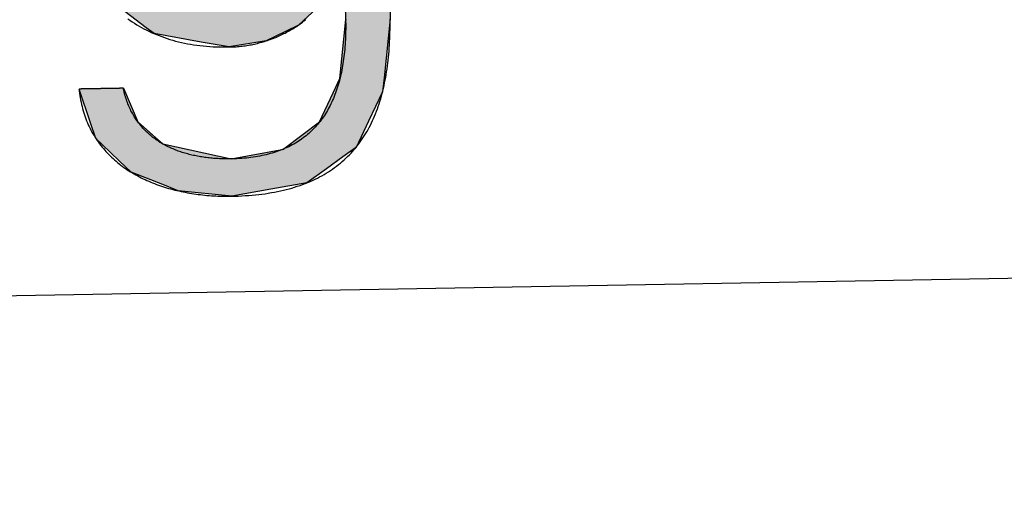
# Model space of a CAD drawing. Extents: x 562 to 7231, y 5917 to 11926.
# Tile 29 of 66: x 3600 to 3742, y 7998 to 8069. Entities that reach past the tile are written whole.
import ezdxf

# ---------------------------------------------------------------- set-up
doc = ezdxf.new("R2010")
doc.units = 0
doc.layers.get('0').update_dxf_attribs({"linetype": 'CONTINUOUS'})
doc.layers.add('LOGO', color=7, linetype='CONTINUOUS')

# ---------------------------------------------------------------- blocks, each defined once
blk = doc.blocks.new('*U49')
at = {"layer": 'LOGO', "color": 30, "linetype": 'CONTINUOUS'}
for p, q in [((70.736, 7.654), (71.316, 7.774)), ((71.316, 7.774), (72.103, 7.654)), ((69.862, 7.472), (70.736, 7.654)), ((72.103, 7.654), (72.485, 7.472)), ((69.672, 7.326), (69.862, 7.472)), ((72.485, 7.472), (72.791, 7.326)), ((73.747, 7.351), (73.747, 7.555)), ((74.669, 7.555), (74.669, 7.351)), ((69.239, 6.993), (69.672, 7.326)), ((72.791, 7.326), (73.169, 6.993)), ((73.747, 7.256), (73.747, 7.351)), ((73.747, 6.903), (73.747, 7.256)), ((74.669, 7.351), (74.669, 7.256)), ((74.669, 7.256), (74.669, 6.903)), ((69.153, 6.928), (69.239, 6.993)), ((73.169, 6.993), (73.244, 6.928)), ((68.806, 6.661), (69.153, 6.928)), ((70.704, 6.928), (70.07, 6.661)), ((72.161, 6.842), (71.772, 6.928)), ((72.187, 6.836), (72.161, 6.842)), ((72.754, 6.486), (72.187, 6.836)), ((73.244, 6.928), (73.342, 6.842)), ((73.342, 6.842), (73.346, 6.836)), ((73.346, 6.836), (73.568, 6.486)), ((73.747, 6.47), (73.747, 6.903)), ((74.669, 6.903), (74.669, 6.47)), ((68.562, 6.23), (68.792, 6.651)), ((68.792, 6.651), (68.806, 6.661)), ((70.058, 6.651), (69.574, 6.23)), ((70.07, 6.661), (70.058, 6.651)), ((72.956, 6.252), (72.754, 6.486)), ((73.568, 6.486), (73.717, 6.252)), ((73.747, 6.455), (73.747, 6.47)), ((73.747, 6.252), (73.747, 6.455)), ((74.669, 6.47), (74.669, 6.455)), ((74.669, 6.455), (74.669, 6.252)), ((68.131, 5.44), (68.562, 6.23)), ((69.574, 6.23), (69.18, 5.44)), ((73.185, 5.986), (72.956, 6.252)), ((74.669, 6.252), (74.669, 5.986)), ((73.672, 4.703), (73.185, 5.986)), ((74.669, 5.986), (74.669, 4.703)), ((68.065, 5.015), (68.131, 5.44)), ((69.18, 5.44), (68.969, 5.015)), ((67.904, 3.968), (68.065, 5.015)), ((68.969, 5.015), (68.872, 3.968)), ((73.687, 4.085), (73.672, 4.703)), ((74.669, 4.703), (74.669, 4.085)), ((67.954, 3.58), (67.904, 3.968)), ((68.872, 3.968), (68.836, 3.58)), ((73.708, 3.295), (73.687, 4.085)), ((74.669, 4.085), (74.669, 3.295)), ((68.098, 2.453), (67.954, 3.58)), ((68.836, 3.58), (69.115, 2.453)), ((73.273, 2.006), (73.708, 3.295)), ((74.669, 3.295), (74.669, 2.006)), ((68.2, 2.246), (68.098, 2.453)), ((69.115, 2.453), (69.167, 2.246)), ((68.688, 1.253), (68.2, 2.246)), ((69.167, 2.246), (69.986, 1.253)), ((72.961, 1.699), (73.273, 2.006)), ((74.669, 2.006), (74.669, 1.699)), ((72.369, 1.116), (72.901, 1.639)), ((72.901, 1.639), (72.961, 1.699)), ((73.717, 1.639), (73.384, 1.116)), ((73.747, 0.913), (73.747, 1.639)), ((74.669, 1.699), (74.669, 1.639)), ((74.669, 1.639), (74.669, 0.913)), ((68.704, 1.22), (68.688, 1.253)), ((69.986, 1.253), (70.054, 1.22)), ((69.029, 0.966), (68.704, 1.22)), ((70.054, 1.22), (70.586, 0.966)), ((72.054, 1.008), (72.369, 1.116)), ((73.384, 1.116), (73.315, 1.008)), ((69.159, 0.865), (69.029, 0.966)), ((69.16, 0.864), (69.159, 0.865)), ((69.602, 0.518), (69.16, 0.864)), ((70.586, 0.966), (71.308, 0.865)), ((71.39, 0.865), (71.744, 0.901)), ((71.744, 0.901), (72.054, 1.008)), ((73.153, 0.864), (72.764, 0.518)), ((73.154, 0.865), (73.153, 0.864)), ((73.195, 0.901), (73.154, 0.865)), ((73.315, 1.008), (73.195, 0.901)), ((73.747, 0.615), (73.747, 0.913)), ((74.669, 0.913), (74.669, 0.615)), ((73.606, -0.61), (73.747, 0.615)), ((74.669, 0.615), (74.522, -0.61)), ((69.764, 0.391), (69.602, 0.518)), ((72.764, 0.518), (72.494, 0.391)), ((70.739, 0.2), (69.764, 0.391)), ((72.494, 0.391), (72.088, 0.2)), ((71.316, 0.087), (70.739, 0.2)), ((72.088, 0.2), (71.316, 0.087)), ((73.462, -0.904), (73.606, -0.61)), ((74.522, -0.61), (74.486, -0.904)), ((68.409, -1.438), (68.183, -0.733)), ((69.105, -0.733), (69.393, -1.438)), ((73.168, -1.505), (73.462, -0.904)), ((74.486, -0.904), (74.186, -1.505)), ((68.516, -1.769), (68.409, -1.438)), ((69.393, -1.438), (69.755, -1.769)), ((72.422, -2.047), (73.168, -1.505)), ((74.186, -1.505), (73.915, -2.047)), ((68.652, -1.904), (68.516, -1.769)), ((69.755, -1.769), (69.903, -1.904)), ((68.992, -2.24), (68.652, -1.904)), ((69.903, -1.904), (71.316, -2.24)), ((69.233, -2.479), (68.992, -2.24)), ((71.316, -2.24), (72.412, -2.054)), ((72.412, -2.054), (72.422, -2.047)), ((73.636, -2.24), (73.295, -2.479)), ((73.904, -2.054), (73.636, -2.24)), ((73.915, -2.047), (73.904, -2.054)), ((69.922, -2.766), (69.233, -2.479)), ((73.295, -2.479), (72.881, -2.766)), ((70.208, -2.886), (69.922, -2.766)), ((72.881, -2.766), (72.131, -2.886)), ((71.316, -3.017), (70.208, -2.886)), ((72.131, -2.886), (71.316, -3.017))]:
    blk.add_line(p, q, dxfattribs=at)
at = {"layer": 'LOGO', "color": 30, "linetype": 'CONTINUOUS', "extrusion": (0, 0, -1)}
for points in [[(-71.316, 7.774), (-72.103, 7.654), (-70.736, 7.654)], [(-70.736, 7.654), (-72.485, 7.472), (-69.862, 7.472)], [(-70.736, 7.654), (-72.103, 7.654), (-72.485, 7.472)], [(-69.862, 7.472), (-72.791, 7.326), (-69.672, 7.326)], [(-69.862, 7.472), (-72.485, 7.472), (-72.791, 7.326)], [(-73.747, 7.555), (-74.669, 7.351), (-73.747, 7.351)], [(-73.747, 7.555), (-74.669, 7.555), (-74.669, 7.351)], [(-69.672, 7.326), (-73.169, 6.993), (-69.239, 6.993)], [(-69.672, 7.326), (-72.791, 7.326), (-73.169, 6.993)], [(-73.747, 7.351), (-74.669, 7.256), (-73.747, 7.256)], [(-73.747, 7.351), (-74.669, 7.351), (-74.669, 7.256)], [(-73.747, 7.256), (-74.669, 6.903), (-73.747, 6.903)], [(-73.747, 7.256), (-74.669, 7.256), (-74.669, 6.903)], [(-69.239, 6.993), (-70.704, 6.928), (-69.153, 6.928)], [(-69.239, 6.993), (-71.476, 6.993), (-70.704, 6.928)], [(-71.476, 6.993), (-73.244, 6.928), (-71.772, 6.928)], [(-71.476, 6.993), (-73.169, 6.993), (-73.244, 6.928)], [(-69.153, 6.928), (-70.07, 6.661), (-68.806, 6.661)], [(-69.153, 6.928), (-70.704, 6.928), (-70.07, 6.661)], [(-71.772, 6.928), (-73.342, 6.842), (-72.161, 6.842)], [(-71.772, 6.928), (-73.244, 6.928), (-73.342, 6.842)], [(-72.161, 6.842), (-73.346, 6.836), (-72.187, 6.836)], [(-72.161, 6.842), (-73.342, 6.842), (-73.346, 6.836)], [(-72.187, 6.836), (-73.568, 6.486), (-72.754, 6.486)], [(-72.187, 6.836), (-73.346, 6.836), (-73.568, 6.486)], [(-73.747, 6.903), (-74.669, 6.47), (-73.747, 6.47)], [(-73.747, 6.903), (-74.669, 6.903), (-74.669, 6.47)], [(-68.792, 6.651), (-69.574, 6.23), (-68.562, 6.23)], [(-68.806, 6.661), (-70.058, 6.651), (-68.792, 6.651)], [(-68.792, 6.651), (-70.058, 6.651), (-69.574, 6.23)], [(-68.806, 6.661), (-70.07, 6.661), (-70.058, 6.651)], [(-72.754, 6.486), (-73.717, 6.252), (-72.956, 6.252)], [(-72.754, 6.486), (-73.568, 6.486), (-73.717, 6.252)], [(-73.747, 6.47), (-74.669, 6.455), (-73.747, 6.455)], [(-73.747, 6.47), (-74.669, 6.47), (-74.669, 6.455)], [(-73.747, 6.455), (-74.669, 6.252), (-73.747, 6.252)], [(-73.747, 6.455), (-74.669, 6.455), (-74.669, 6.252)], [(-68.562, 6.23), (-69.18, 5.44), (-68.131, 5.44)], [(-68.562, 6.23), (-69.574, 6.23), (-69.18, 5.44)], [(-72.956, 6.252), (-74.669, 5.986), (-73.185, 5.986)], [(-72.956, 6.252), (-74.669, 6.252), (-74.669, 5.986)], [(-73.185, 5.986), (-74.669, 4.703), (-73.672, 4.703)], [(-73.185, 5.986), (-74.669, 5.986), (-74.669, 4.703)], [(-68.131, 5.44), (-68.969, 5.015), (-68.065, 5.015)], [(-68.131, 5.44), (-69.18, 5.44), (-68.969, 5.015)], [(-68.065, 5.015), (-68.872, 3.968), (-67.904, 3.968)], [(-68.065, 5.015), (-68.969, 5.015), (-68.872, 3.968)], [(-73.672, 4.703), (-74.669, 4.085), (-73.687, 4.085)], [(-73.672, 4.703), (-74.669, 4.703), (-74.669, 4.085)], [(-67.904, 3.968), (-68.836, 3.58), (-67.954, 3.58)], [(-67.904, 3.968), (-68.872, 3.968), (-68.836, 3.58)], [(-73.687, 4.085), (-74.669, 3.295), (-73.708, 3.295)], [(-73.687, 4.085), (-74.669, 4.085), (-74.669, 3.295)], [(-67.954, 3.58), (-69.115, 2.453), (-68.098, 2.453)], [(-67.954, 3.58), (-68.836, 3.58), (-69.115, 2.453)], [(-73.708, 3.295), (-74.669, 2.006), (-73.273, 2.006)], [(-73.708, 3.295), (-74.669, 3.295), (-74.669, 2.006)], [(-68.098, 2.453), (-69.167, 2.246), (-68.2, 2.246)], [(-68.098, 2.453), (-69.115, 2.453), (-69.167, 2.246)], [(-68.2, 2.246), (-69.986, 1.253), (-68.688, 1.253)], [(-68.2, 2.246), (-69.167, 2.246), (-69.986, 1.253)], [(-73.273, 2.006), (-74.669, 1.699), (-72.961, 1.699)], [(-73.273, 2.006), (-74.669, 2.006), (-74.669, 1.699)], [(-72.901, 1.639), (-73.384, 1.116), (-72.369, 1.116)], [(-72.961, 1.699), (-74.669, 1.639), (-72.901, 1.639)], [(-72.901, 1.639), (-73.717, 1.639), (-73.384, 1.116)], [(-72.961, 1.699), (-74.669, 1.699), (-74.669, 1.639)], [(-73.747, 1.639), (-74.669, 0.913), (-73.747, 0.913)], [(-73.747, 1.639), (-74.669, 1.639), (-74.669, 0.913)], [(-68.688, 1.253), (-70.054, 1.22), (-68.704, 1.22)], [(-68.688, 1.253), (-69.986, 1.253), (-70.054, 1.22)], [(-68.704, 1.22), (-70.586, 0.966), (-69.029, 0.966)], [(-68.704, 1.22), (-70.054, 1.22), (-70.586, 0.966)], [(-72.369, 1.116), (-73.315, 1.008), (-72.054, 1.008)], [(-72.369, 1.116), (-73.384, 1.116), (-73.315, 1.008)], [(-69.029, 0.966), (-71.308, 0.865), (-69.159, 0.865)], [(-69.029, 0.966), (-70.586, 0.966), (-71.308, 0.865)], [(-69.159, 0.865), (-71.316, 0.864), (-69.16, 0.864)], [(-69.159, 0.865), (-71.308, 0.865), (-71.316, 0.864)], [(-69.16, 0.864), (-72.764, 0.518), (-69.602, 0.518)], [(-69.16, 0.864), (-73.153, 0.864), (-72.764, 0.518)], [(-71.39, 0.865), (-73.153, 0.864), (-71.316, 0.864)], [(-71.744, 0.901), (-73.154, 0.865), (-71.39, 0.865)], [(-71.39, 0.865), (-73.154, 0.865), (-73.153, 0.864)], [(-72.054, 1.008), (-73.195, 0.901), (-71.744, 0.901)], [(-71.744, 0.901), (-73.195, 0.901), (-73.154, 0.865)], [(-72.054, 1.008), (-73.315, 1.008), (-73.195, 0.901)], [(-73.747, 0.913), (-74.669, 0.615), (-73.747, 0.615)], [(-73.747, 0.913), (-74.669, 0.913), (-74.669, 0.615)], [(-73.747, 0.615), (-74.522, -0.61), (-73.606, -0.61)], [(-73.747, 0.615), (-74.669, 0.615), (-74.522, -0.61)], [(-69.602, 0.518), (-72.494, 0.391), (-69.764, 0.391)], [(-69.602, 0.518), (-72.764, 0.518), (-72.494, 0.391)], [(-69.764, 0.391), (-72.088, 0.2), (-70.739, 0.2)], [(-69.764, 0.391), (-72.494, 0.391), (-72.088, 0.2)], [(-70.739, 0.2), (-72.088, 0.2), (-71.316, 0.087)], [(-73.606, -0.61), (-74.486, -0.904), (-73.462, -0.904)], [(-73.606, -0.61), (-74.522, -0.61), (-74.486, -0.904)], [(-68.183, -0.733), (-69.393, -1.438), (-68.409, -1.438)], [(-68.183, -0.733), (-69.105, -0.733), (-69.393, -1.438)], [(-73.462, -0.904), (-74.186, -1.505), (-73.168, -1.505)], [(-73.462, -0.904), (-74.486, -0.904), (-74.186, -1.505)], [(-68.409, -1.438), (-69.755, -1.769), (-68.516, -1.769)], [(-68.409, -1.438), (-69.393, -1.438), (-69.755, -1.769)], [(-73.168, -1.505), (-73.915, -2.047), (-72.422, -2.047)], [(-73.168, -1.505), (-74.186, -1.505), (-73.915, -2.047)], [(-68.516, -1.769), (-69.903, -1.904), (-68.652, -1.904)], [(-68.516, -1.769), (-69.755, -1.769), (-69.903, -1.904)], [(-68.652, -1.904), (-71.316, -2.24), (-68.992, -2.24)], [(-68.652, -1.904), (-69.903, -1.904), (-71.316, -2.24)], [(-68.992, -2.24), (-73.295, -2.479), (-69.233, -2.479)], [(-68.992, -2.24), (-73.636, -2.24), (-73.295, -2.479)], [(-72.412, -2.054), (-73.636, -2.24), (-71.316, -2.24)], [(-72.422, -2.047), (-73.904, -2.054), (-72.412, -2.054)], [(-72.412, -2.054), (-73.904, -2.054), (-73.636, -2.24)], [(-72.422, -2.047), (-73.915, -2.047), (-73.904, -2.054)], [(-69.233, -2.479), (-72.881, -2.766), (-69.922, -2.766)], [(-69.233, -2.479), (-73.295, -2.479), (-72.881, -2.766)], [(-69.922, -2.766), (-72.131, -2.886), (-70.208, -2.886)], [(-69.922, -2.766), (-72.881, -2.766), (-72.131, -2.886)], [(-70.208, -2.886), (-72.131, -2.886), (-71.316, -3.017)]]:
    blk.add_solid(points, dxfattribs=at)
blk = doc.blocks.new('KLAUS')
at = {"layer": 'LOGO'}
for points in [[(69.223, 0.711, 0), (69.267, 0.678, 0), (69.313, 0.646, 0), (69.359, 0.614, 0), (69.406, 0.584, 0), (69.453, 0.554, 0), (69.502, 0.526, 0), (69.551, 0.498, 0), (69.601, 0.471, 0), (69.652, 0.444, 0), (69.704, 0.419, 0), (69.756, 0.394, 0), (69.809, 0.371, 0), (69.864, 0.348, 0), (69.919, 0.326, 0), (69.975, 0.305, 0), (70.031, 0.285, 0), (70.089, 0.266, 0), (70.147, 0.248, 0), (70.206, 0.23, 0), (70.266, 0.214, 0), (70.327, 0.199, 0), (70.389, 0.184, 0), (70.451, 0.171, 0), (70.515, 0.158, 0), (70.579, 0.147, 0), (70.644, 0.136, 0), (70.71, 0.127, 0), (70.777, 0.118, 0), (70.845, 0.111, 0), (70.913, 0.104, 0), (70.983, 0.099, 0), (71.053, 0.094, 0), (71.124, 0.091, 0), (71.197, 0.089, 0), (71.27, 0.088, 0), (71.328, 0.087, 0), (71.361, 0.088, 0), (71.394, 0.089, 0), (71.427, 0.09, 0), (71.46, 0.091, 0), (71.492, 0.093, 0), (71.525, 0.095, 0), (71.557, 0.098, 0), (71.589, 0.101, 0), (71.621, 0.104, 0), (71.653, 0.108, 0), (71.685, 0.112, 0), (71.717, 0.117, 0), (71.748, 0.122, 0), (71.78, 0.127, 0), (71.811, 0.133, 0), (71.842, 0.139, 0), (71.873, 0.145, 0), (71.904, 0.152, 0), (71.934, 0.159, 0), (71.965, 0.166, 0), (71.995, 0.174, 0), (72.025, 0.182, 0), (72.055, 0.19, 0), (72.085, 0.199, 0), (72.115, 0.208, 0), (72.144, 0.218, 0), (72.174, 0.228, 0), (72.203, 0.238, 0), (72.232, 0.248, 0), (72.261, 0.259, 0), (72.29, 0.27, 0), (72.318, 0.282, 0), (72.346, 0.293, 0), (72.374, 0.306, 0), (72.402, 0.318, 0), (72.43, 0.331, 0), (72.458, 0.344, 0), (72.485, 0.357, 0), (72.512, 0.371, 0), (72.539, 0.385, 0), (72.566, 0.399, 0), (72.593, 0.414, 0), (72.619, 0.429, 0), (72.646, 0.444, 0), (72.672, 0.459, 0), (72.698, 0.475, 0), (72.723, 0.491, 0), (72.749, 0.508, 0), (72.774, 0.524, 0), (72.799, 0.541, 0), (72.824, 0.559, 0), (72.848, 0.576, 0), (72.873, 0.594, 0), (72.897, 0.612, 0), (72.921, 0.63, 0)], [(73.747, 0.615, 0), (73.746, 0.583, 0), (73.746, 0.527, 0), (73.745, 0.471, 0), (73.744, 0.417, 0), (73.742, 0.362, 0), (73.74, 0.308, 0), (73.737, 0.255, 0), (73.733, 0.202, 0), (73.73, 0.15, 0), (73.725, 0.098, 0), (73.721, 0.047, 0), (73.716, -0.004, 0), (73.71, -0.054, 0), (73.704, -0.103, 0), (73.697, -0.152, 0), (73.69, -0.201, 0), (73.683, -0.249, 0), (73.675, -0.296, 0), (73.666, -0.343, 0), (73.657, -0.39, 0), (73.648, -0.435, 0), (73.638, -0.481, 0), (73.627, -0.525, 0), (73.616, -0.57, 0), (73.605, -0.613, 0), (73.593, -0.656, 0), (73.58, -0.699, 0), (73.567, -0.741, 0), (73.554, -0.782, 0), (73.54, -0.823, 0), (73.525, -0.863, 0), (73.511, -0.903, 0), (73.495, -0.942, 0), (73.479, -0.981, 0), (73.463, -1.019, 0), (73.446, -1.057, 0), (73.428, -1.094, 0), (73.41, -1.13, 0), (73.392, -1.166, 0), (73.373, -1.201, 0), (73.353, -1.236, 0), (73.333, -1.27, 0), (73.312, -1.303, 0), (73.291, -1.336, 0), (73.27, -1.369, 0), (73.248, -1.401, 0), (73.225, -1.432, 0), (73.202, -1.463, 0), (73.178, -1.493, 0), (73.154, -1.522, 0), (73.129, -1.551, 0), (73.103, -1.58, 0), (73.078, -1.607, 0), (73.051, -1.635, 0), (73.024, -1.661, 0), (72.997, -1.687, 0), (72.969, -1.713, 0), (72.94, -1.738, 0), (72.911, -1.762, 0), (72.881, -1.786, 0), (72.851, -1.809, 0), (72.82, -1.831, 0), (72.789, -1.853, 0), (72.757, -1.875, 0), (72.725, -1.895, 0), (72.692, -1.916, 0), (72.658, -1.935, 0), (72.624, -1.954, 0), (72.59, -1.973, 0), (72.554, -1.99, 0), (72.519, -2.008, 0), (72.482, -2.024, 0), (72.445, -2.04, 0), (72.408, -2.055, 0), (72.37, -2.07, 0), (72.331, -2.084, 0), (72.292, -2.098, 0), (72.252, -2.111, 0), (72.212, -2.123, 0), (72.171, -2.135, 0), (72.13, -2.146, 0), (72.088, -2.157, 0), (72.045, -2.166, 0), (72.002, -2.176, 0), (71.958, -2.184, 0), (71.914, -2.192, 0), (71.869, -2.2, 0), (71.823, -2.207, 0), (71.777, -2.213, 0), (71.73, -2.218, 0), (71.683, -2.223, 0), (71.635, -2.228, 0), (71.587, -2.231, 0), (71.538, -2.234, 0), (71.488, -2.237, 0), (71.438, -2.239, 0), (71.387, -2.24, 0), (71.335, -2.24, 0), (71.296, -2.24, 0), (71.265, -2.24, 0), (71.234, -2.24, 0), (71.202, -2.239, 0), (71.171, -2.238, 0), (71.14, -2.236, 0), (71.109, -2.235, 0), (71.078, -2.233, 0), (71.047, -2.231, 0), (71.016, -2.229, 0), (70.985, -2.226, 0), (70.954, -2.223, 0), (70.923, -2.22, 0), (70.893, -2.217, 0), (70.862, -2.213, 0), (70.832, -2.209, 0), (70.801, -2.205, 0), (70.771, -2.2, 0), (70.741, -2.195, 0), (70.711, -2.19, 0), (70.681, -2.185, 0), (70.651, -2.179, 0), (70.622, -2.173, 0), (70.592, -2.167, 0), (70.563, -2.16, 0), (70.534, -2.154, 0), (70.504, -2.146, 0), (70.475, -2.139, 0), (70.447, -2.131, 0), (70.418, -2.123, 0), (70.39, -2.115, 0), (70.361, -2.106, 0), (70.333, -2.097, 0), (70.305, -2.088, 0), (70.278, -2.078, 0), (70.25, -2.068, 0), (70.223, -2.058, 0), (70.196, -2.047, 0), (70.169, -2.036, 0), (70.142, -2.025, 0), (70.115, -2.013, 0), (70.089, -2.002, 0), (70.063, -1.989, 0), (70.037, -1.977, 0), (70.011, -1.964, 0), (69.986, -1.951, 0), (69.961, -1.937, 0), (69.936, -1.923, 0), (69.911, -1.909, 0), (69.887, -1.894, 0), (69.863, -1.879, 0), (69.839, -1.864, 0), (69.815, -1.848, 0), (69.792, -1.832, 0), (69.769, -1.816, 0), (69.746, -1.799, 0), (69.724, -1.782, 0), (69.701, -1.764, 0), (69.68, -1.746, 0), (69.658, -1.728, 0), (69.637, -1.71, 0), (69.616, -1.691, 0), (69.595, -1.671, 0), (69.575, -1.652, 0), (69.555, -1.632, 0), (69.535, -1.611, 0), (69.516, -1.59, 0), (69.497, -1.569, 0), (69.478, -1.547, 0), (69.46, -1.525, 0), (69.442, -1.503, 0), (69.424, -1.48, 0), (69.407, -1.457, 0), (69.39, -1.433, 0), (69.373, -1.41, 0), (69.357, -1.385, 0), (69.341, -1.36, 0), (69.326, -1.335, 0), (69.311, -1.31, 0), (69.296, -1.284, 0), (69.282, -1.257, 0), (69.269, -1.23, 0), (69.255, -1.203, 0), (69.242, -1.175, 0), (69.23, -1.147, 0), (69.217, -1.119, 0), (69.206, -1.09, 0), (69.195, -1.061, 0), (69.184, -1.031, 0), (69.173, -1.001, 0), (69.163, -0.97, 0), (69.154, -0.939, 0), (69.145, -0.907, 0), (69.136, -0.875, 0), (69.128, -0.843, 0), (69.121, -0.81, 0), (69.113, -0.777, 0), (69.107, -0.743, 0), (69.105, -0.733, 0), (69.104, -0.733, 0), (69.103, -0.733, 0), (69.101, -0.733, 0), (69.099, -0.733, 0), (69.096, -0.733, 0), (69.092, -0.733, 0), (69.088, -0.733, 0), (69.084, -0.733, 0), (69.079, -0.733, 0), (69.074, -0.733, 0), (69.068, -0.733, 0), (69.062, -0.733, 0), (69.056, -0.733, 0), (69.049, -0.733, 0), (69.041, -0.733, 0), (69.034, -0.733, 0), (69.025, -0.733, 0), (69.017, -0.733, 0), (69.008, -0.733, 0), (68.999, -0.733, 0), (68.989, -0.733, 0), (68.979, -0.733, 0), (68.969, -0.733, 0), (68.959, -0.733, 0), (68.948, -0.733, 0), (68.937, -0.733, 0), (68.925, -0.733, 0), (68.914, -0.733, 0), (68.902, -0.733, 0), (68.89, -0.733, 0), (68.878, -0.733, 0), (68.865, -0.733, 0), (68.853, -0.733, 0), (68.84, -0.733, 0), (68.827, -0.733, 0), (68.814, -0.733, 0), (68.8, -0.733, 0), (68.787, -0.733, 0), (68.773, -0.733, 0), (68.76, -0.733, 0), (68.746, -0.733, 0), (68.732, -0.733, 0), (68.718, -0.733, 0), (68.704, -0.733, 0), (68.69, -0.733, 0), (68.676, -0.733, 0), (68.662, -0.733, 0), (68.648, -0.733, 0), (68.634, -0.733, 0), (68.62, -0.733, 0), (68.605, -0.733, 0), (68.591, -0.733, 0), (68.577, -0.733, 0), (68.563, -0.733, 0), (68.549, -0.733, 0), (68.536, -0.733, 0), (68.522, -0.733, 0), (68.508, -0.733, 0), (68.495, -0.733, 0), (68.481, -0.733, 0), (68.468, -0.733, 0), (68.455, -0.733, 0), (68.442, -0.733, 0), (68.429, -0.733, 0), (68.417, -0.733, 0), (68.404, -0.733, 0), (68.392, -0.733, 0), (68.38, -0.733, 0), (68.369, -0.733, 0), (68.357, -0.733, 0), (68.346, -0.733, 0), (68.335, -0.733, 0), (68.324, -0.733, 0), (68.314, -0.733, 0), (68.304, -0.733, 0), (68.294, -0.733, 0), (68.285, -0.733, 0), (68.276, -0.733, 0), (68.267, -0.733, 0), (68.258, -0.733, 0), (68.251, -0.733, 0), (68.243, -0.733, 0), (68.236, -0.733, 0), (68.229, -0.733, 0), (68.222, -0.733, 0), (68.216, -0.733, 0), (68.211, -0.733, 0), (68.206, -0.733, 0), (68.201, -0.733, 0), (68.197, -0.733, 0), (68.194, -0.733, 0), (68.19, -0.733, 0), (68.188, -0.733, 0), (68.186, -0.733, 0), (68.184, -0.733, 0), (68.183, -0.733, 0), (68.183, -0.733, 0), (68.186, -0.769, 0), (68.191, -0.818, 0), (68.197, -0.866, 0), (68.204, -0.913, 0), (68.211, -0.96, 0), (68.22, -1.007, 0), (68.229, -1.052, 0), (68.239, -1.097, 0), (68.25, -1.142, 0), (68.261, -1.186, 0), (68.273, -1.229, 0), (68.287, -1.272, 0), (68.3, -1.314, 0), (68.315, -1.356, 0), (68.33, -1.397, 0), (68.346, -1.438, 0), (68.363, -1.478, 0), (68.38, -1.517, 0), (68.399, -1.556, 0), (68.417, -1.595, 0), (68.437, -1.633, 0), (68.457, -1.67, 0), (68.478, -1.706, 0), (68.499, -1.743, 0), (68.522, -1.778, 0), (68.544, -1.813, 0), (68.568, -1.848, 0), (68.592, -1.882, 0), (68.617, -1.915, 0), (68.642, -1.948, 0), (68.668, -1.981, 0), (68.694, -2.012, 0), (68.721, -2.044, 0), (68.749, -2.075, 0), (68.777, -2.105, 0), (68.806, -2.134, 0), (68.835, -2.164, 0), (68.865, -2.192, 0), (68.895, -2.22, 0), (68.926, -2.248, 0), (68.957, -2.275, 0), (68.989, -2.302, 0), (69.021, -2.328, 0), (69.054, -2.353, 0), (69.088, -2.378, 0), (69.121, -2.403, 0), (69.156, -2.427, 0), (69.19, -2.451, 0), (69.225, -2.474, 0), (69.261, -2.496, 0), (69.297, -2.518, 0), (69.333, -2.54, 0), (69.37, -2.561, 0), (69.407, -2.581, 0), (69.445, -2.601, 0), (69.483, -2.621, 0), (69.521, -2.64, 0), (69.56, -2.658, 0), (69.599, -2.676, 0), (69.638, -2.694, 0), (69.678, -2.711, 0), (69.718, -2.727, 0), (69.758, -2.744, 0), (69.799, -2.759, 0), (69.84, -2.774, 0), (69.881, -2.789, 0), (69.923, -2.803, 0), (69.965, -2.817, 0), (70.007, -2.83, 0), (70.049, -2.843, 0), (70.092, -2.855, 0), (70.135, -2.867, 0), (70.178, -2.878, 0), (70.221, -2.889, 0), (70.265, -2.9, 0), (70.309, -2.91, 0), (70.353, -2.919, 0), (70.397, -2.928, 0), (70.441, -2.937, 0), (70.486, -2.945, 0), (70.53, -2.953, 0), (70.575, -2.96, 0), (70.62, -2.967, 0), (70.665, -2.973, 0), (70.711, -2.979, 0), (70.756, -2.985, 0), (70.802, -2.99, 0), (70.847, -2.994, 0), (70.893, -2.999, 0), (70.939, -3.002, 0), (70.984, -3.006, 0), (71.03, -3.008, 0), (71.076, -3.011, 0), (71.123, -3.013, 0), (71.169, -3.014, 0), (71.215, -3.016, 0), (71.261, -3.016, 0), (71.307, -3.017, 0), (71.377, -3.016, 0), (71.451, -3.015, 0), (71.525, -3.013, 0), (71.597, -3.01, 0), (71.669, -3.007, 0), (71.739, -3.002, 0), (71.809, -2.997, 0), (71.877, -2.991, 0), (71.945, -2.984, 0), (72.012, -2.976, 0), (72.077, -2.967, 0), (72.142, -2.957, 0), (72.206, -2.947, 0), (72.269, -2.936, 0), (72.331, -2.924, 0), (72.391, -2.911, 0), (72.451, -2.897, 0), (72.51, -2.883, 0), (72.569, -2.868, 0), (72.626, -2.852, 0), (72.682, -2.835, 0), (72.738, -2.817, 0), (72.792, -2.799, 0), (72.846, -2.78, 0), (72.899, -2.76, 0), (72.951, -2.739, 0), (73.001, -2.717, 0), (73.052, -2.695, 0), (73.101, -2.672, 0), (73.149, -2.648, 0), (73.197, -2.623, 0), (73.243, -2.598, 0), (73.289, -2.572, 0), (73.334, -2.545, 0), (73.378, -2.517, 0), (73.421, -2.489, 0), (73.464, -2.46, 0), (73.505, -2.43, 0), (73.546, -2.399, 0), (73.586, -2.368, 0), (73.625, -2.336, 0), (73.663, -2.303, 0), (73.701, -2.269, 0), (73.738, -2.235, 0), (73.774, -2.2, 0), (73.809, -2.164, 0), (73.843, -2.128, 0), (73.877, -2.09, 0), (73.909, -2.053, 0), (73.942, -2.014, 0), (73.973, -1.975, 0), (74.003, -1.935, 0), (74.033, -1.894, 0), (74.062, -1.853, 0), (74.09, -1.811, 0), (74.118, -1.768, 0), (74.145, -1.724, 0), (74.171, -1.68, 0), (74.196, -1.635, 0), (74.221, -1.59, 0), (74.244, -1.544, 0), (74.268, -1.497, 0), (74.29, -1.45, 0), (74.312, -1.401, 0), (74.333, -1.353, 0), (74.353, -1.303, 0), (74.373, -1.253, 0), (74.392, -1.202, 0), (74.41, -1.151, 0), (74.428, -1.099, 0), (74.445, -1.046, 0), (74.461, -0.993, 0), (74.477, -0.939, 0), (74.492, -0.884, 0), (74.506, -0.829, 0), (74.52, -0.773, 0), (74.533, -0.717, 0), (74.545, -0.66, 0), (74.557, -0.602, 0), (74.568, -0.544, 0), (74.579, -0.485, 0), (74.589, -0.426, 0), (74.598, -0.365, 0), (74.607, -0.305, 0), (74.615, -0.243, 0), (74.623, -0.182, 0), (74.63, -0.119, 0), (74.636, -0.056, 0), (74.642, 0.008, 0), (74.647, 0.072, 0), (74.652, 0.137, 0), (74.656, 0.202, 0), (74.659, 0.268, 0), (74.662, 0.334, 0), (74.665, 0.401, 0), (74.666, 0.469, 0), (74.668, 0.537, 0), (74.668, 0.606, 0)]]:
    blk.add_polyline3d(points, dxfattribs=at)
at = {"layer": 'LOGO', "color": 30, "linetype": 'CONTINUOUS'}
blk.add_blockref('*U49', (0, 0), dxfattribs=at)

msp = doc.modelspace()

# ---------------------------------------------------------------- linework, layer by layer
msp.add_line((4146.361, 8039.156), (1812.775, 7998.423))

# ---------------------------------------------------------------- block references
at = {"xscale": 6.929133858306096, "yscale": 6.929133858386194, "zscale": 6.929133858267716, "rotation": 0.9999999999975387}
msp.add_blockref('KLAUS', (3136.568, 8056.247), dxfattribs=at)

doc.saveas('drawing.dxf')
